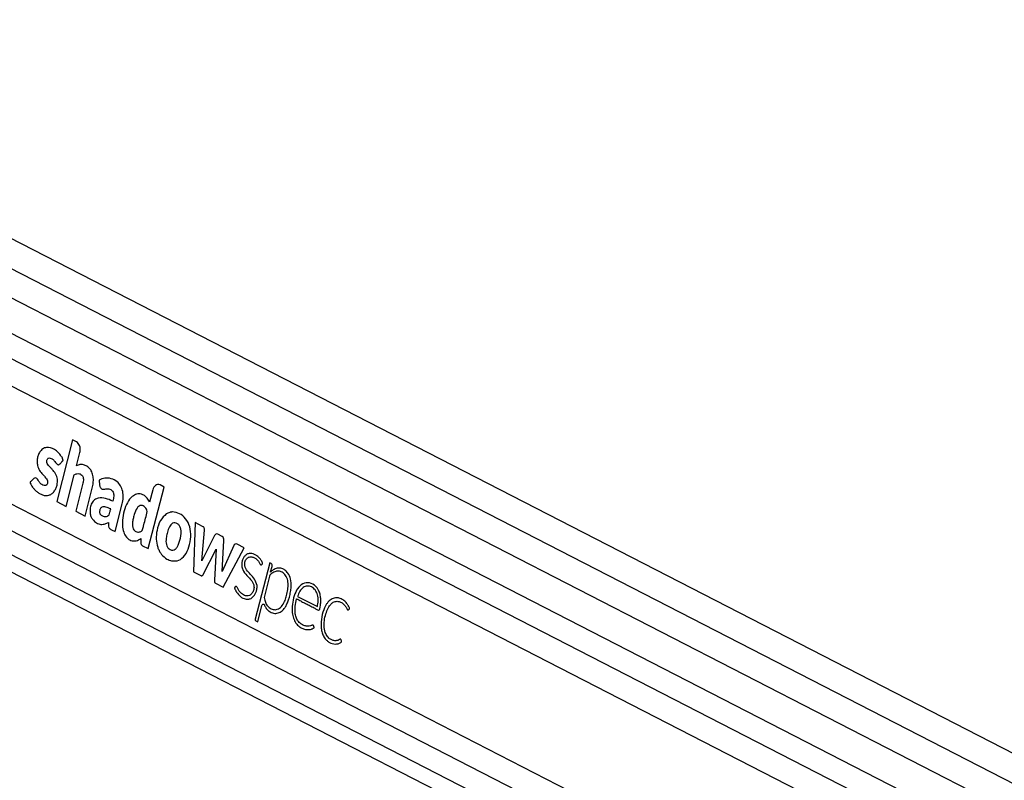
# Paper-space layout '2.5M DUO In-Ground Anchor' of a CAD drawing. Header units: millimetres. Extents: x 20 to 19291, y 40 to 15516.
# Tile 43 of 105: x 7331 to 7764, y 7544 to 7878. Entities that reach past the tile are written whole.
import ezdxf

# ---------------------------------------------------------------- set-up
doc = ezdxf.new("R2010")
doc.units = ezdxf.units.MM

psp = doc.layouts.new('2.5M DUO In-Ground Anchor')

# ---------------------------------------------------------------- linework, layer by layer
at = {"color": 7, "linetype": 'Continuous', "lineweight": 25, "ltscale": 2}
for p, q in [((8267.18, 7272.63), (7088.98, 7878.12)), ((8291.6, 7286.19), (7139.79, 7878.12)), ((7061.51, 7771.74), (8106.62, 7234.65)), ((7321.58, 7719.92), (8052.98, 7344.05)), ((7354.11, 7693.26), (7347.15, 7666.16)), ((7355.87, 7692.36), (7354.11, 7693.26)), ((7355.83, 7681.81), (7357.37, 7687.81)), ((7351.26, 7664.04), (7354.84, 7677.94)), ((7358.7, 7674.24), (7355.51, 7661.86)), ((7365.76, 7675.58), (7366.04, 7673.38)), ((7314.92, 7671.4), (8041.04, 7298.23)), ((7359.63, 7659.74), (7362.81, 7672.12)), ((7387.45, 7645.44), (7394.42, 7672.55)), ((7389.44, 7671.34), (7388.02, 7665.82)), ((7394.42, 7672.55), (7392.65, 7673.46)), ((7347.15, 7666.16), (7351.26, 7664.04)), ((7372.88, 7652.93), (7376.01, 7665.11)), ((7355.51, 7661.86), (7359.63, 7659.74)), ((7408.04, 7656.92), (7407.31, 7635.24)), ((7411.33, 7655.23), (7408.04, 7656.92)), ((7410.92, 7640.1), (7412.22, 7653.62)), ((7384.2, 7649.9), (7384.14, 7648.25)), ((7416.59, 7651.24), (7410.92, 7640.1)), ((7419.94, 7650.82), (7417.97, 7651.84)), ((7419.88, 7635.45), (7420.71, 7649.1)), ((7384.9, 7646.75), (7387.45, 7645.44)), ((7411.63, 7634.13), (7417.25, 7645.17)), ((7417.25, 7645.17), (7416.52, 7631.61)), ((7425.07, 7646.77), (7419.88, 7635.45)), ((7420.36, 7628.53), (7429.54, 7645.86)), ((7429.54, 7645.86), (7426.47, 7647.44)), ((7440.85, 7639.18), (7434.5, 7614.45)), ((7441.45, 7638.88), (7440.85, 7639.18)), ((7407.31, 7635.24), (7410.5, 7633.6)), ((7441.21, 7635.17), (7441.22, 7635.19)), ((7441.22, 7635.19), (7441.86, 7637.66)), ((7417.01, 7630.25), (7420.36, 7628.53)), ((7440.74, 7633.33), (7438.35, 7624.01)), ((7453.04, 7624.46), (7461.8, 7619.96)), ((7435.58, 7613.23), (7437.44, 7620.49)), ((7434.77, 7613.64), (7435.58, 7613.23))]:
    psp.add_line(p, q, dxfattribs=at)
at = {"color": 8, "linetype": 'Continuous', "lineweight": 25, "ltscale": 2}
for p, q in [((7127.93, 7871.01), (8279.26, 7279.34)), ((7081.31, 7866.52), (8252.65, 7264.56)), ((7081.78, 7855.17), (8068.71, 7347.98)), ((7073, 7783.99), (8051.44, 7281.16)), ((7067.11, 7776.42), (8161.58, 7213.97))]:
    psp.add_line(p, q, dxfattribs=at)
at = {"color": 7, "linetype": 'Continuous', "lineweight": 25, "ltscale": 2, "flags": 128}
psp.add_lwpolyline([(7437.44, 7620.49), (7437.52, 7620.69), (7437.63, 7620.86), (7437.77, 7620.97), (7437.92, 7621.03), (7438.08, 7621.02), (7438.23, 7620.96), (7438.36, 7620.84), (7438.47, 7620.67)], dxfattribs=at)
at = {"color": 7, "linetype": 'Continuous', "lineweight": 25, "ltscale": 4}
for centre, radius, start, end in [((7398.15, 7656.55), 5.03, 100.2703, 105.0831), ((7417.56, 7650.89), 1.03, 66.6127, 160.5026), ((7418.93, 7649.33), 1.8, 352.5954, 55.9831), ((7402.07, 7649.58), 11.07, 198.5514, 202.31), ((7426.07, 7646.48), 1.05, 67.2549, 163.5043), ((7440.83, 7637.99), 1.08, 342.056, 54.4898), ((7444.54, 7631.95), 5.07, 53.7981, 61.4879), ((7442.17, 7633), 1.47, 133.4974, 167.038), ((7435.19, 7614.23), 0.722, 162.0588, 234.4749)]:
    psp.add_arc(centre, radius, start, end, dxfattribs=at)
at = {"color": 7, "linetype": 'Continuous', "lineweight": 25, "ltscale": 2}
for points, knots in [([(9156.38, 7734.68), (9142.8, 7727.14), (9060.56, 7681.48), (8909.17, 7597.94), (8633.03, 7446.27), (8149.1, 7181.3), (7616.46, 6890.36), (7222.13, 6675.1), (7104.7, 6611)], [0, 0, 0, 0, 0.019985, 0.121052, 0.22212, 0.424256, 0.828547, 1, 1, 1, 1]), ([(7357.37, 7687.81), (7357.45, 7688.33), (7357.61, 7689.35), (7357.26, 7690.76), (7356.66, 7691.82), (7356.13, 7692.18), (7355.87, 7692.36)], [0, 0, 0, 0, 0.283696, 0.557918, 0.775011, 1, 1, 1, 1]), ([(7348.5, 7682.69), (7348.59, 7682.78), (7348.77, 7682.97), (7349.08, 7683.31), (7349.37, 7683.62), (7349.6, 7683.86), (7349.74, 7684.02), (7349.85, 7684.12), (7349.92, 7684.19), (7349.96, 7684.24), (7349.96, 7684.3), (7349.94, 7684.37), (7349.9, 7684.5), (7349.83, 7684.68), (7349.75, 7684.84), (7349.71, 7684.94), (7349.69, 7684.97), (7349.68, 7684.98), (7349.68, 7684.99), (7349.68, 7684.99), (7349.68, 7684.99), (7349.68, 7684.99), (7349.68, 7684.99), (7349.7, 7685.59), (7349.07, 7685.96), (7348.54, 7687.03), (7347.79, 7687.81), (7346.28, 7689.16), (7344.21, 7690.1), (7341.82, 7689.89), (7340.3, 7688.89), (7339.28, 7687.35), (7338.69, 7685.67), (7338.48, 7683.84), (7338.68, 7681.78), (7339.37, 7680.1), (7340.27, 7678.93), (7341.07, 7678.03), (7341.88, 7677.16), (7342.62, 7676.28), (7343.08, 7675.5), (7343.2, 7674.8), (7343.15, 7674.3), (7342.99, 7673.86), (7342.75, 7673.52), (7342.46, 7673.28), (7342.07, 7673.14), (7341.42, 7673.17), (7340.58, 7673.56), (7339.68, 7674.45), (7339.04, 7675.45), (7338.47, 7676.37), (7338.02, 7676.54), (7337.8, 7676.62)], [0, 0, 0, 0, 0.009931, 0.021426, 0.036585, 0.043254, 0.048494, 0.053292, 0.055326, 0.056684, 0.057708, 0.059011, 0.061579, 0.067088, 0.07243, 0.074291, 0.07496, 0.075221, 0.075331, 0.075374, 0.075393, 0.075405, 0.075406, 0.075412, 0.103996, 0.132574, 0.161198, 0.189782, 0.300288, 0.355355, 0.410313, 0.451906, 0.492396, 0.532428, 0.572391, 0.627017, 0.656509, 0.68584, 0.722817, 0.751198, 0.776737, 0.787338, 0.798403, 0.809058, 0.819365, 0.829737, 0.840332, 0.856562, 0.889068, 0.921968, 0.957478, 0.978571, 1, 1, 1, 1]), ([(7337.8, 7676.62), (7337.54, 7676.56), (7337.04, 7676.45), (7336.49, 7675.73), (7336.02, 7675.25), (7335.66, 7674.93), (7335.5, 7674.73), (7335.45, 7674.58), (7335.44, 7674.51), (7335.46, 7674.4), (7335.65, 7674.05), (7335.95, 7673.36), (7336.59, 7672.4), (7337.39, 7671.43), (7338.42, 7670.46), (7339.6, 7669.64), (7340.94, 7669.02), (7342.34, 7668.74), (7343.69, 7668.87), (7344.93, 7669.42), (7345.96, 7670.45), (7346.78, 7671.79), (7347.29, 7673.25), (7347.51, 7674.67), (7347.48, 7675.97), (7347.23, 7677.01), (7346.67, 7678.41), (7345.8, 7679.63), (7344.73, 7680.83), (7343.93, 7681.63), (7343.27, 7682.41), (7342.85, 7683.21), (7342.76, 7684.01), (7342.92, 7684.62), (7343.21, 7685.1), (7343.71, 7685.39), (7344.37, 7685.34), (7345.21, 7684.96), (7346.19, 7684.06), (7346.85, 7682.94), (7347.51, 7682.45), (7347.84, 7682.34), (7348.2, 7682.4), (7348.4, 7682.59), (7348.5, 7682.69)], [0, 0, 0, 0, 0.0226934, 0.0437683, 0.0651248, 0.0741074, 0.0817034, 0.083312, 0.0846085, 0.0858111, 0.0903729, 0.1114644, 0.137651, 0.1725392, 0.2054837, 0.2470305, 0.2889553, 0.3304592, 0.3713821, 0.4085216, 0.4449811, 0.4820398, 0.5188257, 0.5459759, 0.5729957, 0.5992878, 0.6141097, 0.6736364, 0.7069359, 0.7354711, 0.7605512, 0.7834657, 0.7961279, 0.8098752, 0.8227223, 0.8348483, 0.8566126, 0.8796708, 0.9131385, 0.9588312, 0.969241, 0.9789814, 0.9887722, 1, 1, 1, 1]), ([(7362.81, 7672.12), (7362.97, 7672.84), (7363.28, 7674.27), (7363.31, 7676.55), (7362.86, 7678.75), (7361.87, 7680.57), (7360.5, 7681.78), (7358.96, 7682.42), (7357.35, 7682.54), (7356.34, 7682.05), (7355.83, 7681.81)], [0, 0, 0, 0, 0.12445, 0.250147, 0.374779, 0.499817, 0.624789, 0.750233, 0.874855, 1, 1, 1, 1]), ([(7354.84, 7677.94), (7355.23, 7678.14), (7355.97, 7678.49), (7357.02, 7678.48), (7357.86, 7678.15), (7358.44, 7677.6), (7358.79, 7676.84), (7358.96, 7676), (7358.88, 7675.09), (7358.75, 7674.51), (7358.7, 7674.24)], [0, 0, 0, 0, 0.20075, 0.371351, 0.491267, 0.615212, 0.694597, 0.793697, 0.904529, 1, 1, 1, 1]), ([(7376.01, 7665.11), (7376.19, 7666.01), (7376.55, 7667.82), (7376.3, 7670.68), (7375.32, 7673.19), (7373.54, 7675.2), (7371.14, 7676.38), (7368.37, 7676.67), (7366.62, 7675.94), (7365.76, 7675.58)], [0, 0, 0, 0, 0.122894, 0.245988, 0.368802, 0.492263, 0.661688, 0.834246, 1, 1, 1, 1]), ([(7392.65, 7673.46), (7392.28, 7673.57), (7391.56, 7673.8), (7390.57, 7673.31), (7389.82, 7672.46), (7389.57, 7671.72), (7389.44, 7671.34)], [0, 0, 0, 0, 0.283706, 0.55793, 0.775011, 1, 1, 1, 1]), ([(7366.04, 7673.38), (7366.07, 7673.18), (7366.14, 7672.79), (7366.39, 7672.29), (7366.71, 7671.9), (7367.5, 7671.41), (7368.8, 7671.82), (7370.22, 7671.75), (7371.3, 7671.22), (7371.93, 7670.49), (7372.23, 7669.52), (7372.29, 7668.11), (7371.99, 7667.08), (7371.79, 7666.38)], [0, 0, 0, 0, 0.043697, 0.08703, 0.130806, 0.173869, 0.347701, 0.520638, 0.609426, 0.697897, 0.762049, 0.837476, 1, 1, 1, 1]), ([(7388.02, 7665.82), (7387.7, 7666.46), (7387.08, 7667.66), (7385.78, 7668.87), (7384.19, 7669.59), (7382.31, 7669.55), (7380.06, 7668.42), (7378.09, 7665.8), (7376.72, 7662.09), (7376.06, 7658.38), (7375.98, 7654.91), (7376.73, 7652.1), (7378.06, 7650.02), (7379.92, 7648.87), (7382.1, 7648.65), (7383.51, 7649.48), (7384.2, 7649.9)], [0, 0, 0, 0, 0.055176, 0.104924, 0.15212, 0.221131, 0.288784, 0.386404, 0.484079, 0.581735, 0.65521, 0.726562, 0.788721, 0.848696, 0.925085, 1, 1, 1, 1]), ([(7371.79, 7666.38), (7370.75, 7666.8), (7368.68, 7667.64), (7365.92, 7667.93), (7363.8, 7667.08), (7362.5, 7665.57), (7361.83, 7663.41), (7361.75, 7661.32), (7362.15, 7659.59), (7363.07, 7657.97), (7364.58, 7656.61), (7366.57, 7656), (7368.36, 7656.23), (7369.42, 7656.77), (7369.89, 7657)], [0, 0, 0, 0, 0.143245, 0.2863, 0.358563, 0.429728, 0.501655, 0.57333, 0.621179, 0.668884, 0.765224, 0.851093, 0.934425, 1, 1, 1, 1]), ([(7370.9, 7662.92), (7370.19, 7663.25), (7369.19, 7663.71), (7367.86, 7663.86), (7367.12, 7663.75), (7366.58, 7663.38), (7366.26, 7662.9), (7366.05, 7662.3), (7365.97, 7661.66), (7366.05, 7661.04), (7366.4, 7660.39), (7367.08, 7659.88), (7368.01, 7659.5), (7368.69, 7659.59), (7369.03, 7659.64)], [0, 0, 0, 0, 0.235344, 0.32838, 0.417624, 0.466598, 0.514365, 0.562565, 0.611932, 0.656745, 0.699405, 0.787983, 0.89413, 1, 1, 1, 1]), ([(7369.03, 7659.64), (7369.3, 7659.73), (7369.65, 7659.86), (7370.06, 7660.09), (7370.39, 7660.52), (7370.54, 7661.59), (7370.77, 7662.44), (7370.9, 7662.92)], [0, 0, 0, 0, 0.256553, 0.334867, 0.397774, 0.663696, 1, 1, 1, 1]), ([(7387, 7661.82), (7386.87, 7662.17), (7386.62, 7662.88), (7386, 7663.7), (7385.26, 7664.27), (7384.35, 7664.57), (7383.32, 7664.29), (7382.1, 7662.93), (7381.29, 7660.86), (7380.76, 7658.61), (7380.49, 7656.95), (7380.41, 7655.42), (7380.66, 7654.58), (7380.79, 7654.17)], [0, 0, 0, 0, 0.067012, 0.133816, 0.200628, 0.267962, 0.355131, 0.441563, 0.633593, 0.7465, 0.846361, 0.924444, 1, 1, 1, 1]), ([(7380.79, 7654.17), (7380.95, 7653.89), (7381.28, 7653.33), (7382.01, 7652.9), (7382.77, 7652.7), (7383.5, 7652.76), (7384.14, 7652.99), (7384.82, 7653.35), (7385.14, 7654.59), (7385.85, 7657.35), (7386.49, 7659.85), (7387, 7661.82)], [0, 0, 0, 0, 0.069776, 0.142098, 0.215681, 0.285564, 0.344027, 0.404734, 0.476994, 0.588015, 1, 1, 1, 1]), ([(7395.34, 7660.74), (7394.41, 7659.85), (7392.52, 7658.03), (7391.21, 7653.81), (7390.76, 7649.65), (7391.3, 7647.24), (7391.57, 7646.06)], [0, 0, 0, 0, 0.274691, 0.559993, 0.783647, 1, 1, 1, 1]), ([(7396.84, 7661.41), (7396.55, 7661.32), (7396.04, 7661.16), (7395.56, 7660.87), (7395.34, 7660.74)], [0, 0, 0, 0, 0.561218, 1, 1, 1, 1]), ([(7398.09, 7661.59), (7397.93, 7661.58), (7397.65, 7661.57), (7397.37, 7661.52), (7397.25, 7661.5)], [0, 0, 0, 0, 0.563921, 1, 1, 1, 1]), ([(7397.7, 7640.07), (7398.76, 7640.02), (7400.87, 7639.91), (7403.7, 7642.36), (7405.49, 7646.17), (7406.31, 7650.6), (7405.92, 7655.2), (7403.98, 7658.85), (7401.2, 7661.1), (7399.12, 7661.42), (7398.09, 7661.59)], [0, 0, 0, 0, 0.125114, 0.247907, 0.375235, 0.504206, 0.628859, 0.752359, 0.876172, 1, 1, 1, 1]), ([(7369.89, 7657), (7369.89, 7656.66), (7369.88, 7655.91), (7369.97, 7654.9), (7370.44, 7654.25), (7370.95, 7653.91), (7371.79, 7653.49), (7372.44, 7653.16), (7372.88, 7652.93)], [0, 0, 0, 0, 0.1538066, 0.3424914, 0.4333353, 0.558616, 0.7027604, 1, 1, 1, 1]), ([(7398.08, 7656.59), (7397.58, 7656.12), (7396.54, 7655.14), (7395.86, 7652.82), (7395.43, 7650.9), (7395.21, 7649.33), (7395.21, 7647.97), (7395.51, 7646.65), (7396.19, 7645.61), (7396.79, 7645.23), (7397.09, 7645.04)], [0, 0, 0, 0, 0.177901, 0.366934, 0.516411, 0.611744, 0.706498, 0.804317, 0.900798, 1, 1, 1, 1]), ([(7397.09, 7645.04), (7397.46, 7644.9), (7398.19, 7644.61), (7399.13, 7644.96), (7399.73, 7645.56), (7400.1, 7646.09), (7400.42, 7646.7), (7401.09, 7648.27), (7401.69, 7650.25), (7401.91, 7652.61), (7401.81, 7654.18), (7401.23, 7655.57), (7400.28, 7656.46), (7399.17, 7656.92), (7398.44, 7656.7), (7398.08, 7656.59)], [0, 0, 0, 0, 0.0814102, 0.1622277, 0.2005024, 0.2388734, 0.2774641, 0.3157092, 0.5201936, 0.6014271, 0.6788752, 0.7576749, 0.8389957, 0.9208968, 1, 1, 1, 1]), ([(7412.22, 7653.62), (7412.21, 7653.71), (7412.21, 7653.92), (7412.12, 7654.27), (7411.96, 7654.67), (7411.68, 7655.01), (7411.45, 7655.15), (7411.33, 7655.23)], [0, 0, 0, 0, 0.123402, 0.278076, 0.520189, 0.746491, 1, 1, 1, 1]), ([(7384.14, 7648.25), (7384.15, 7648.06), (7384.16, 7647.7), (7384.34, 7647.24), (7384.6, 7646.93), (7384.8, 7646.82), (7384.9, 7646.75)], [0, 0, 0, 0, 0.286371, 0.546957, 0.760265, 1, 1, 1, 1]), ([(7391.82, 7645.38), (7392.06, 7644.87), (7392.48, 7643.97), (7393.04, 7643.23), (7393.29, 7642.9)], [0, 0, 0, 0, 0.558551, 1, 1, 1, 1]), ([(7437.29, 7638.38), (7437.43, 7638.49), (7437.58, 7638.61), (7437.69, 7638.81), (7437.71, 7638.85), (7437.72, 7638.92), (7437.69, 7639.03), (7437.58, 7639.38), (7437.19, 7640.07), (7436.47, 7641.27), (7435.38, 7642.27), (7434.16, 7642.98), (7432.98, 7643.36), (7431.73, 7643.37), (7430.56, 7642.91), (7429.6, 7642.01), (7428.92, 7640.82), (7428.51, 7639.4), (7428.47, 7637.75), (7429.13, 7635.56), (7430.82, 7633.53), (7432.57, 7631.89), (7433.61, 7630.19), (7434.04, 7628.73), (7433.79, 7627.04), (7433.03, 7625.61), (7431.94, 7624.76), (7430.78, 7624.56), (7429.72, 7624.84), (7428.79, 7625.34), (7427.95, 7626.08), (7427.21, 7627.02), (7426.73, 7627.92), (7426.48, 7628.56), (7426.3, 7628.77), (7426.17, 7628.85), (7426, 7628.87), (7425.79, 7628.73), (7425.61, 7628.51), (7425.45, 7628.36), (7425.36, 7628.28), (7425.34, 7628.23), (7425.33, 7628.21), (7425.33, 7628.18), (7425.35, 7628.1), (7425.41, 7627.96), (7425.49, 7627.79), (7425.66, 7627.43), (7425.85, 7627.02), (7426.06, 7626.64), (7426.16, 7626.47), (7426.2, 7626.4), (7426.22, 7626.36), (7426.23, 7626.35), (7426.24, 7626.34), (7426.24, 7626.34), (7426.24, 7626.34), (7426.24, 7626.34), (7426.84, 7625.73), (7427.87, 7624.15), (7429.84, 7623.27), (7431.57, 7623.13), (7433.06, 7623.64), (7433.8, 7624.57), (7434.18, 7625.04)], [0, 0, 0, 0, 0.010829, 0.01153, 0.012129, 0.013053, 0.015074, 0.017739, 0.031479, 0.057486, 0.093676, 0.119105, 0.147618, 0.175793, 0.203904, 0.22976, 0.253437, 0.276874, 0.303125, 0.330946, 0.388859, 0.45148, 0.474784, 0.496891, 0.525619, 0.553832, 0.580931, 0.608804, 0.631842, 0.654375, 0.676718, 0.699113, 0.7218, 0.731282, 0.734328, 0.737353, 0.740662, 0.746267, 0.752176, 0.75711, 0.759351, 0.759635, 0.759895, 0.760326, 0.760894, 0.764227, 0.768058, 0.770641, 0.785243, 0.791671, 0.794499, 0.795743, 0.796291, 0.796531, 0.796638, 0.796684, 0.796705, 0.796714, 0.79672, 0.846936, 0.898881, 0.932729, 0.965791, 1, 1, 1, 1]), ([(7393.29, 7642.9), (7394.03, 7642.14), (7395.37, 7640.77), (7396.98, 7640.29), (7397.7, 7640.07)], [0, 0, 0, 0, 0.556183, 1, 1, 1, 1]), ([(7435.25, 7629.24), (7434.93, 7630.25), (7434.31, 7632.26), (7432.39, 7634.12), (7430.89, 7635.65), (7430, 7637.25), (7429.76, 7638.52), (7429.92, 7639.56), (7430.22, 7640.35), (7430.66, 7641.01), (7431.41, 7641.67), (7432.57, 7641.98), (7433.85, 7641.63), (7434.83, 7641.03), (7435.61, 7640.28), (7436.25, 7639.46), (7436.59, 7638.58), (7436.91, 7638.29), (7437.02, 7638.24), (7437.12, 7638.25), (7437.21, 7638.29), (7437.27, 7638.35), (7437.29, 7638.38)], [0, 0, 0, 0, 0.124777, 0.249538, 0.369693, 0.428402, 0.481225, 0.514872, 0.548892, 0.583534, 0.618608, 0.693309, 0.76851, 0.830411, 0.866113, 0.922937, 0.969972, 0.977733, 0.984779, 0.989397, 0.994335, 1, 1, 1, 1]), ([(7438.35, 7624.01), (7438.43, 7623.58), (7438.65, 7622.53), (7439.34, 7620.86), (7440.61, 7619.37), (7442.32, 7618.56), (7444.24, 7618.56), (7446.08, 7619.87), (7447.34, 7621.97), (7448.14, 7624.34), (7448.68, 7626.78), (7449.04, 7629.41), (7448.77, 7632.17), (7447.55, 7634.22), (7445.98, 7635.4), (7444.28, 7635.69), (7442.62, 7635.21), (7441.65, 7634.44), (7441.16, 7634.06)], [0, 0, 0, 0, 0.034104, 0.084079, 0.146621, 0.208748, 0.277104, 0.349673, 0.425584, 0.484372, 0.550848, 0.621642, 0.68929, 0.757516, 0.818995, 0.879304, 0.939516, 1, 1, 1, 1]), ([(7444.06, 7636.81), (7443.5, 7636.62), (7442.49, 7636.28), (7441.6, 7635.51), (7441.21, 7635.17)], [0, 0, 0, 0, 0.556884, 1, 1, 1, 1]), ([(7446.96, 7636.4), (7446.43, 7636.62), (7445.48, 7637), (7444.5, 7636.87), (7444.06, 7636.81)], [0, 0, 0, 0, 0.558317, 1, 1, 1, 1]), ([(7450.02, 7632.11), (7449.69, 7633.01), (7449.09, 7634.63), (7448.01, 7635.61), (7447.53, 7636.04)], [0, 0, 0, 0, 0.5567763, 1, 1, 1, 1]), ([(7410.5, 7633.6), (7410.62, 7633.55), (7410.85, 7633.46), (7411.18, 7633.56), (7411.44, 7633.8), (7411.56, 7634.01), (7411.63, 7634.13)], [0, 0, 0, 0, 0.28631, 0.54483, 0.757743, 1, 1, 1, 1]), ([(7416.52, 7631.61), (7416.51, 7631.45), (7416.5, 7631.14), (7416.59, 7630.73), (7416.76, 7630.41), (7416.92, 7630.31), (7417.01, 7630.25)], [0, 0, 0, 0, 0.300107, 0.558348, 0.763076, 1, 1, 1, 1]), ([(7449.51, 7624.12), (7449.69, 7624.89), (7450.04, 7626.36), (7450.42, 7629.05), (7450.17, 7630.96), (7450.02, 7632.11)], [0, 0, 0, 0, 0.296444, 0.572268, 1, 1, 1, 1]), ([(7452.68, 7623.34), (7452.71, 7623.33), (7452.75, 7623.31), (7452.8, 7623.28), (7452.82, 7623.27), (7452.83, 7623.27), (7452.83, 7623.26), (7452.84, 7623.26), (7452.84, 7623.26), (7452.84, 7623.26), (7452.84, 7623.26), (7452.84, 7623.26), (7453.41, 7623.24), (7454.46, 7622.3), (7456.11, 7621.62), (7457.74, 7620.74), (7459.16, 7620.01), (7460.46, 7619.36), (7461.39, 7618.79), (7462.07, 7618.48), (7462.38, 7618.37), (7462.53, 7618.4), (7462.69, 7618.53), (7462.83, 7618.82), (7462.95, 7619.29), (7463.07, 7620.06), (7463.24, 7621.03), (7463.33, 7622.25), (7463.31, 7623.7), (7463.08, 7625.11), (7462.7, 7626.3), (7462.28, 7627.25), (7461.58, 7628.35), (7460.09, 7629.83), (7457.63, 7630.76), (7454.7, 7629.92), (7452.54, 7627.23), (7451.25, 7623.82), (7450.66, 7620.43), (7450.68, 7617.35), (7451.24, 7614.8), (7452.31, 7612.55), (7453.38, 7611.59), (7453.92, 7611.1)], [0, 0, 0, 0, 0.002275, 0.003275, 0.003715, 0.003909, 0.003994, 0.004031, 0.004049, 0.004056, 0.004061, 0.004062, 0.004063, 0.046488, 0.088914, 0.131339, 0.173766, 0.199658, 0.232002, 0.247976, 0.25221, 0.255509, 0.258706, 0.265314, 0.272846, 0.284538, 0.306467, 0.324316, 0.347626, 0.381445, 0.39831, 0.415264, 0.438719, 0.474806, 0.547219, 0.618868, 0.684204, 0.750637, 0.816425, 0.863263, 0.908333, 0.953113, 1, 1, 1, 1]), ([(7434.18, 7625.04), (7434.56, 7625.8), (7435.07, 7626.83), (7435.3, 7628.34), (7435.26, 7628.95), (7435.25, 7629.24)], [0, 0, 0, 0, 0.599188, 0.808998, 1, 1, 1, 1]), ([(7461.8, 7619.96), (7461.97, 7620.8), (7462.31, 7622.49), (7462.05, 7625.2), (7460.9, 7627.45), (7459.21, 7628.7), (7457.37, 7629.14), (7455.52, 7628.52), (7454.01, 7626.81), (7453.36, 7625.24), (7453.04, 7624.46)], [0, 0, 0, 0, 0.124208, 0.247773, 0.374536, 0.501892, 0.62302, 0.743731, 0.871571, 1, 1, 1, 1]), ([(7448.22, 7620.7), (7448.5, 7621.3), (7449, 7622.39), (7449.35, 7623.59), (7449.51, 7624.12)], [0, 0, 0, 0, 0.553963, 1, 1, 1, 1]), ([(7453.92, 7611.1), (7454.4, 7610.8), (7455.35, 7610.21), (7456.81, 7609.85), (7458.11, 7609.8), (7459.02, 7609.97), (7459.61, 7610.19), (7459.94, 7610.38), (7460.19, 7610.52), (7460.31, 7610.61), (7460.36, 7610.66), (7460.38, 7610.69), (7460.38, 7610.73), (7460.36, 7610.79), (7460.29, 7610.98), (7460.27, 7611.22), (7460.19, 7611.48), (7460.1, 7611.68), (7459.88, 7611.8), (7459.57, 7611.8), (7459.03, 7611.59), (7458.35, 7611.35), (7457.57, 7611.31), (7456.66, 7611.37), (7455.49, 7611.72), (7454.34, 7612.46), (7453.35, 7613.49), (7452.54, 7614.84), (7451.93, 7617.17), (7451.97, 7620.17), (7452.44, 7622.28), (7452.68, 7623.34)], [0, 0, 0, 0, 0.0707662, 0.1417494, 0.2011074, 0.2480374, 0.266452, 0.2848111, 0.2966693, 0.3021292, 0.303723, 0.304908, 0.3059641, 0.3071962, 0.3110354, 0.3266207, 0.3300207, 0.3385888, 0.3487933, 0.3603685, 0.3809776, 0.4246808, 0.4559185, 0.4871113, 0.5494531, 0.6175925, 0.6575635, 0.7166594, 0.7866162, 0.8926121, 1, 1, 1, 1]), ([(7475.48, 7618.54), (7475.6, 7618.66), (7475.74, 7618.81), (7475.9, 7618.93), (7475.93, 7618.96), (7475.94, 7618.98), (7475.94, 7619), (7475.94, 7619.04), (7475.91, 7619.17), (7475.84, 7619.56), (7475.58, 7619.97), (7475.33, 7620.45), (7475.06, 7620.89), (7474.51, 7621.7), (7473.69, 7622.51), (7472.69, 7623.17), (7471.6, 7623.68), (7470.42, 7623.9), (7469.23, 7623.75), (7468.3, 7623.41), (7467.41, 7622.86), (7466.59, 7622.1), (7465.37, 7620.49), (7464.08, 7617.56), (7463.39, 7613.99), (7463.39, 7611.06), (7463.71, 7608.94), (7464.4, 7607), (7465.41, 7605.52), (7466.56, 7604.5), (7467.74, 7603.85), (7468.99, 7603.49), (7470.26, 7603.46), (7471.31, 7603.74), (7471.99, 7604.11), (7472.28, 7604.34), (7472.37, 7604.41), (7472.4, 7604.44), (7472.42, 7604.48), (7472.42, 7604.55), (7472.42, 7604.6), (7472.42, 7604.62)], [0, 0, 0, 0, 0.013791, 0.016298, 0.016851, 0.017284, 0.017776, 0.018443, 0.020067, 0.026122, 0.044803, 0.055347, 0.065633, 0.082787, 0.12973, 0.157629, 0.185603, 0.236814, 0.266766, 0.2965, 0.326341, 0.35662, 0.38769, 0.481766, 0.579471, 0.627416, 0.674216, 0.720721, 0.76912, 0.807563, 0.846915, 0.886541, 0.925793, 0.964274, 0.986055, 0.993388, 0.99481, 0.995815, 0.996804, 0.998077, 1, 1, 1, 1]), ([(7472.42, 7604.62), (7472.41, 7604.73), (7472.38, 7604.97), (7472.29, 7605.25), (7472.19, 7605.45), (7472.1, 7605.56), (7471.99, 7605.61), (7471.63, 7605.61), (7471.25, 7605.26), (7470.66, 7605.08), (7470.2, 7604.98), (7469.78, 7604.95), (7469.29, 7604.96), (7468.56, 7605.07), (7467.4, 7605.58), (7466.17, 7606.71), (7465.06, 7608.69), (7464.62, 7611.49), (7464.91, 7614.56), (7465.67, 7617.43), (7466.68, 7619.71), (7467.88, 7621.23), (7468.97, 7622.01), (7469.99, 7622.3), (7470.74, 7622.28), (7471.64, 7622.1), (7472.63, 7621.66), (7473.59, 7620.83), (7474.19, 7620.04), (7474.57, 7619.45), (7474.79, 7618.98), (7474.95, 7618.67), (7475.07, 7618.52), (7475.21, 7618.46), (7475.34, 7618.46), (7475.43, 7618.51), (7475.48, 7618.54)], [0, 0, 0, 0, 0.008608, 0.018929, 0.023708, 0.027804, 0.031613, 0.035595, 0.067636, 0.079046, 0.101581, 0.11914, 0.125703, 0.156078, 0.199931, 0.257834, 0.31543, 0.393712, 0.474046, 0.554582, 0.631566, 0.681626, 0.730927, 0.764446, 0.795817, 0.812803, 0.864672, 0.909246, 0.935706, 0.955571, 0.971604, 0.978837, 0.985382, 0.98962, 0.99428, 1, 1, 1, 1]), ([(7438.47, 7620.67), (7438.66, 7620.27), (7438.99, 7619.59), (7439.68, 7618.64), (7440.8, 7617.63), (7442.47, 7616.84), (7444.52, 7616.98), (7445.69, 7617.74), (7446.28, 7618.12)], [0, 0, 0, 0, 0.116147, 0.197586, 0.324331, 0.564651, 0.784002, 1, 1, 1, 1]), ([(7446.28, 7618.12), (7446.69, 7618.53), (7447.42, 7619.26), (7447.98, 7620.26), (7448.22, 7620.7)], [0, 0, 0, 0, 0.561439, 1, 1, 1, 1])]:
    psp.add_open_spline(points, degree=3, knots=knots, dxfattribs=at)

doc.saveas('drawing.dxf')
